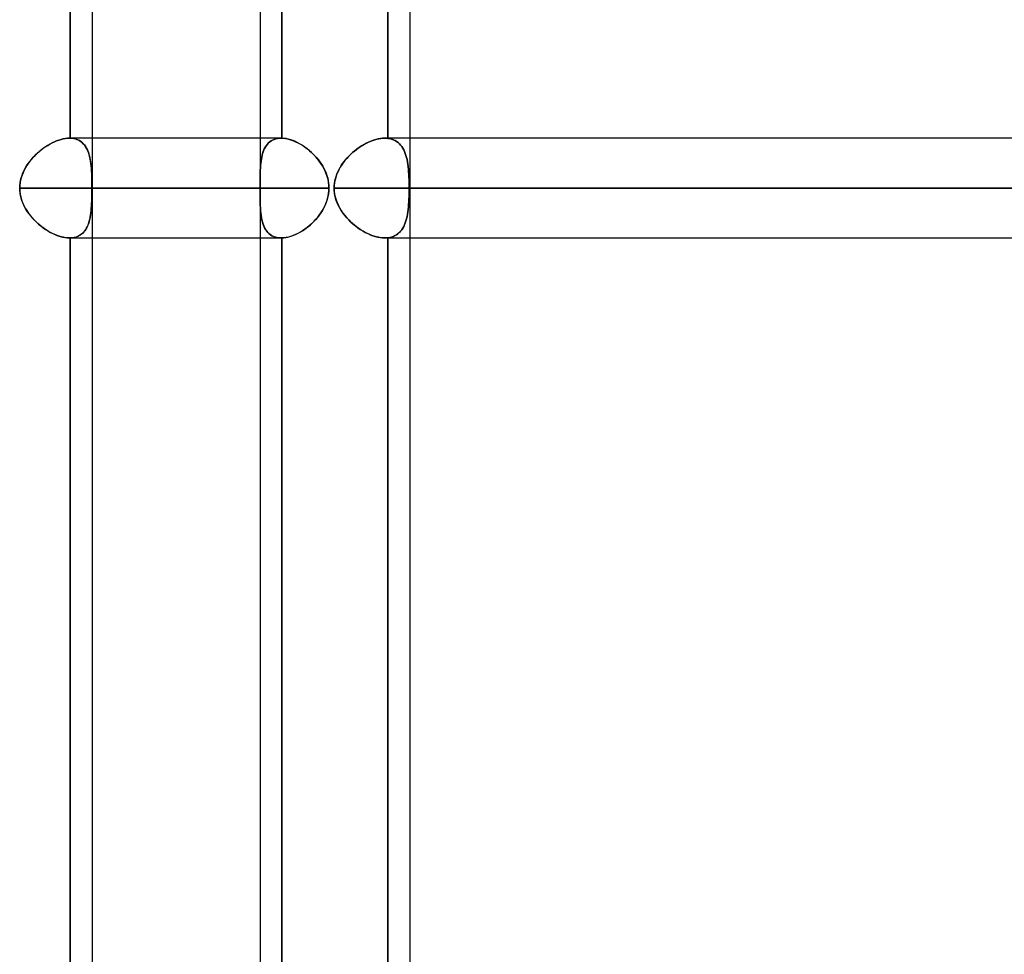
# Model space of a CAD drawing. Header units: millimetres. Extents: x -156 to 156, y -52 to 132.
# Tile 61 of 79: x 76 to 86, y 17 to 27. Entities that reach past the tile are written whole.
import ezdxf

# ---------------------------------------------------------------- set-up
doc = ezdxf.new("R2010")
doc.units = ezdxf.units.MM
doc.layers.add('MAIN-1', color=7, linetype='Continuous')

msp = doc.modelspace()

# ---------------------------------------------------------------- linework, layer by layer
at = {"layer": 'MAIN-1'}
for p, q in [((76.9408, 37.65), (76.9408, 0.9051)), ((76.9408, 37.65), (76.9408, 1.125)), ((80.1227, 37.65), (80.1227, 1.375)), ((80.1227, 37.65), (80.1227, 0.9051)), ((78.6227, 37.5501), (78.6227, 0)), ((76.7211, 25.3499), (76.7211, 37.1501)), ((76.7211, 37.1501), (76.7211, 25.3499)), ((78.6227, 37.15), (78.6227, 25.35)), ((78.8424, 25.3499), (78.8424, 37.1501)), ((78.8424, 37.1501), (78.8424, 25.3499)), ((79.9031, 37.1517), (79.9031, 25.3483)), ((79.9031, 25.3483), (79.9031, 37.1517)), ((76.4726, 25.2635), (76.4508, 25.2482)), ((76.4512, 25.2485), (76.473, 25.2638)), ((76.4948, 25.2778), (76.4726, 25.2635)), ((76.473, 25.2638), (76.4951, 25.278)), ((76.5172, 25.2909), (76.4948, 25.2778)), ((76.4951, 25.278), (76.5174, 25.291)), ((76.5397, 25.3029), (76.5172, 25.2909)), ((76.5174, 25.291), (76.5399, 25.303)), ((76.5623, 25.3136), (76.5397, 25.3029)), ((76.5399, 25.303), (76.5625, 25.3137)), ((76.5849, 25.323), (76.5623, 25.3136)), ((76.5625, 25.3137), (76.585, 25.3231)), ((76.6074, 25.3312), (76.5849, 25.323)), ((76.585, 25.3231), (76.6073, 25.3312)), ((76.6073, 25.3312), (76.6294, 25.3378)), ((76.6296, 25.3379), (76.6074, 25.3312)), ((76.6294, 25.3378), (76.6511, 25.3431)), ((76.6514, 25.3432), (76.6296, 25.3379)), ((76.6511, 25.3431), (76.6725, 25.3469)), ((76.6727, 25.3469), (76.6514, 25.3432)), ((76.6725, 25.3469), (76.6934, 25.3492)), ((76.6935, 25.3492), (76.6727, 25.3469)), ((76.6934, 25.3492), (76.7137, 25.35)), ((76.7137, 25.35), (76.6935, 25.3492)), ((76.7137, 25.35), (76.7149, 25.35)), ((76.7149, 25.35), (76.7137, 25.35)), ((78.8352, 25.35), (76.7138, 25.35)), ((76.9407, 25.35), (76.7138, 25.35)), ((76.7149, 25.35), (76.7162, 25.35)), ((76.7162, 25.35), (76.7149, 25.35)), ((76.7162, 25.35), (76.7174, 25.35)), ((76.7174, 25.35), (76.7162, 25.35)), ((76.7174, 25.35), (76.7186, 25.35)), ((76.7186, 25.35), (76.7174, 25.35)), ((76.7186, 25.35), (76.7199, 25.3499)), ((76.7199, 25.3499), (76.7186, 25.35)), ((76.7199, 25.3499), (76.7211, 25.3499)), ((76.7211, 25.3499), (76.7199, 25.3499)), ((76.7211, 25.3499), (76.7389, 25.3487)), ((76.7417, 25.3484), (76.7211, 25.3499)), ((76.7389, 25.3487), (76.756, 25.3462)), ((76.7613, 25.3452), (76.7417, 25.3484)), ((76.756, 25.3462), (76.7723, 25.3425)), ((76.7798, 25.3402), (76.7613, 25.3452)), ((76.7723, 25.3425), (76.7879, 25.3374)), ((76.7972, 25.3336), (76.7798, 25.3402)), ((76.7879, 25.3374), (76.8027, 25.331)), ((76.8135, 25.3253), (76.7972, 25.3336)), ((76.8027, 25.331), (76.8166, 25.3235)), ((76.8287, 25.3155), (76.8135, 25.3253)), ((76.8166, 25.3235), (76.8296, 25.3147)), ((76.8427, 25.3041), (76.8287, 25.3155)), ((76.8296, 25.3147), (76.8418, 25.3049)), ((76.8418, 25.3049), (76.853, 25.2939)), ((76.8555, 25.2912), (76.8427, 25.3041)), ((76.853, 25.2939), (76.8634, 25.2819)), ((76.8672, 25.277), (76.8555, 25.2912)), ((76.8634, 25.2819), (76.873, 25.2689)), ((76.8777, 25.2616), (76.8672, 25.277)), ((76.873, 25.2689), (76.8818, 25.2548)), ((76.8872, 25.2448), (76.8777, 25.2616)), ((78.8352, 25.35), (76.9407, 25.35)), ((78.6227, 25.35), (78.6227, 24.35)), ((78.6777, 25.2635), (78.6693, 25.2482)), ((78.6694, 25.2486), (78.6779, 25.2638)), ((78.6871, 25.2778), (78.6777, 25.2635)), ((78.6779, 25.2638), (78.6873, 25.278)), ((78.6975, 25.2909), (78.6871, 25.2778)), ((78.6873, 25.278), (78.6976, 25.2911)), ((78.7089, 25.3029), (78.6975, 25.2909)), ((78.6976, 25.2911), (78.709, 25.303)), ((78.7213, 25.3136), (78.7089, 25.3029)), ((78.709, 25.303), (78.7214, 25.3137)), ((78.7346, 25.323), (78.7213, 25.3136)), ((78.7214, 25.3137), (78.7348, 25.3231)), ((78.7491, 25.3312), (78.7346, 25.323)), ((78.7348, 25.3231), (78.7491, 25.3312)), ((78.7645, 25.3379), (78.7491, 25.3312)), ((78.7491, 25.3312), (78.7644, 25.3379)), ((78.7644, 25.3379), (78.7807, 25.3431)), ((78.7809, 25.3431), (78.7645, 25.3379)), ((78.7807, 25.3431), (78.7979, 25.3469)), ((78.7981, 25.3469), (78.7809, 25.3431)), ((78.7979, 25.3469), (78.8161, 25.3492)), ((78.8162, 25.3492), (78.7981, 25.3469)), ((78.8161, 25.3492), (78.8352, 25.35)), ((78.8351, 25.35), (78.8162, 25.3492)), ((78.8363, 25.35), (78.8351, 25.35)), ((78.8352, 25.35), (78.8364, 25.35)), ((78.8375, 25.35), (78.8363, 25.35)), ((78.8364, 25.35), (78.8376, 25.35)), ((78.8387, 25.35), (78.8375, 25.35)), ((78.8376, 25.35), (78.8388, 25.35)), ((78.84, 25.35), (78.8387, 25.35)), ((78.8388, 25.35), (78.84, 25.35)), ((78.8412, 25.3499), (78.84, 25.35)), ((78.84, 25.35), (78.8412, 25.3499)), ((78.8424, 25.3499), (78.8412, 25.3499)), ((78.8412, 25.3499), (78.8424, 25.3499)), ((78.8639, 25.3484), (78.8424, 25.3499)), ((78.8424, 25.3499), (78.8608, 25.3487)), ((78.8608, 25.3487), (78.8797, 25.3462)), ((78.8859, 25.3452), (78.8639, 25.3484)), ((78.8797, 25.3462), (78.8991, 25.3425)), ((78.9085, 25.3402), (78.8859, 25.3452)), ((78.8991, 25.3425), (78.9189, 25.3374)), ((78.9314, 25.3336), (78.9085, 25.3402)), ((78.9189, 25.3374), (78.9391, 25.331)), ((78.9547, 25.3253), (78.9314, 25.3336)), ((78.9391, 25.331), (78.9595, 25.3235)), ((78.9783, 25.3155), (78.9547, 25.3253)), ((78.9595, 25.3235), (78.9799, 25.3147)), ((79.002, 25.3041), (78.9783, 25.3155)), ((78.9799, 25.3147), (79.0004, 25.3049)), ((79.0004, 25.3049), (79.0208, 25.2939)), ((79.0255, 25.2912), (79.002, 25.3041)), ((79.0208, 25.2939), (79.0411, 25.2819)), ((79.0488, 25.277), (79.0255, 25.2912)), ((79.0411, 25.2819), (79.0613, 25.2689)), ((79.0719, 25.2616), (79.0488, 25.277)), ((79.0613, 25.2689), (79.0812, 25.2548)), ((79.0945, 25.2448), (79.0719, 25.2616)), ((79.6081, 25.2514), (79.6283, 25.2651)), ((79.6405, 25.2729), (79.6173, 25.2577)), ((79.6283, 25.2651), (79.6487, 25.2779)), ((79.664, 25.2869), (79.6405, 25.2729)), ((79.6487, 25.2779), (79.6694, 25.2899)), ((79.6877, 25.2996), (79.664, 25.2869)), ((79.6694, 25.2899), (79.6902, 25.3008)), ((79.7116, 25.311), (79.6877, 25.2996)), ((79.6902, 25.3008), (79.7112, 25.3108)), ((79.7112, 25.3108), (79.7322, 25.3198)), ((79.7355, 25.3211), (79.7116, 25.311)), ((79.7322, 25.3198), (79.753, 25.3276)), ((79.7593, 25.3298), (79.7355, 25.3211)), ((79.753, 25.3276), (79.7737, 25.3343)), ((79.783, 25.337), (79.7593, 25.3298)), ((79.7737, 25.3343), (79.7942, 25.3399)), ((79.8062, 25.3426), (79.783, 25.337)), ((79.7942, 25.3399), (79.8145, 25.3443)), ((79.829, 25.3467), (79.8062, 25.3426)), ((79.8145, 25.3443), (79.8344, 25.3474)), ((79.8513, 25.3492), (79.829, 25.3467)), ((79.8344, 25.3474), (79.8541, 25.3493)), ((79.873, 25.35), (79.8513, 25.3492)), ((79.8541, 25.3493), (79.8732, 25.35)), ((79.8781, 25.35), (79.873, 25.35)), ((79.8732, 25.35), (79.8783, 25.35)), ((109.8759, 25.35), (79.8734, 25.35)), ((80.1227, 25.35), (79.8734, 25.35)), ((79.8832, 25.3498), (79.8781, 25.35)), ((79.8783, 25.35), (79.8833, 25.3498)), ((79.8882, 25.3496), (79.8832, 25.3498)), ((79.8833, 25.3498), (79.8883, 25.3496)), ((79.8932, 25.3493), (79.8882, 25.3496)), ((79.8883, 25.3496), (79.8933, 25.3493)), ((79.8982, 25.3488), (79.8932, 25.3493)), ((79.8933, 25.3493), (79.8982, 25.3488)), ((79.8982, 25.3488), (79.9031, 25.3483)), ((79.9031, 25.3483), (79.8982, 25.3488)), ((79.9031, 25.3483), (79.9225, 25.3452)), ((79.9227, 25.3452), (79.9031, 25.3483)), ((79.9225, 25.3452), (79.9412, 25.3405)), ((79.9414, 25.3405), (79.9227, 25.3452)), ((79.9412, 25.3405), (79.9588, 25.3343)), ((79.9591, 25.3342), (79.9414, 25.3405)), ((79.9588, 25.3343), (79.9756, 25.3265)), ((79.9758, 25.3264), (79.9591, 25.3342)), ((79.9756, 25.3265), (79.9912, 25.3173)), ((79.9915, 25.3171), (79.9758, 25.3264)), ((79.9912, 25.3173), (80.0057, 25.3067)), ((80.0061, 25.3064), (79.9915, 25.3171)), ((80.0057, 25.3067), (80.0192, 25.2948)), ((80.0196, 25.2944), (80.0061, 25.3064)), ((80.0192, 25.2948), (80.0316, 25.2815)), ((80.032, 25.2811), (80.0196, 25.2944)), ((80.0316, 25.2815), (80.043, 25.2671)), ((80.0434, 25.2665), (80.032, 25.2811)), ((80.043, 25.2671), (80.0534, 25.2514)), ((80.0537, 25.2508), (80.0434, 25.2665)), ((110, 25.35), (80.1227, 25.35)), ((76.3501, 25.1583), (76.3689, 25.178)), ((76.3692, 25.1783), (76.3506, 25.1589)), ((76.3689, 25.178), (76.3886, 25.197)), ((76.3885, 25.197), (76.3692, 25.1783)), ((76.4087, 25.2149), (76.3885, 25.197)), ((76.3886, 25.197), (76.4089, 25.2151)), ((76.4294, 25.232), (76.4087, 25.2149)), ((76.4089, 25.2151), (76.4298, 25.2323)), ((76.4508, 25.2482), (76.4294, 25.232)), ((76.4298, 25.2323), (76.4512, 25.2485)), ((76.8818, 25.2548), (76.8897, 25.2399)), ((76.8957, 25.2269), (76.8872, 25.2448)), ((76.8897, 25.2399), (76.8969, 25.224)), ((76.9031, 25.2079), (76.8957, 25.2269)), ((76.8969, 25.224), (76.9033, 25.2073)), ((76.9097, 25.1877), (76.9031, 25.2079)), ((76.9033, 25.2073), (76.909, 25.1898)), ((76.909, 25.1898), (76.9141, 25.1715)), ((76.9153, 25.1666), (76.9097, 25.1877)), ((76.9141, 25.1715), (76.9185, 25.1524)), ((76.9202, 25.1444), (76.9153, 25.1666)), ((78.6399, 25.1584), (78.6442, 25.178)), ((78.6443, 25.1783), (78.64, 25.1589)), ((78.6442, 25.178), (78.6493, 25.197)), ((78.6493, 25.197), (78.6443, 25.1783)), ((78.6493, 25.197), (78.6552, 25.2151)), ((78.6551, 25.2149), (78.6493, 25.197)), ((78.6617, 25.232), (78.6551, 25.2149)), ((78.6552, 25.2151), (78.6619, 25.2323)), ((78.6693, 25.2482), (78.6617, 25.232)), ((78.6619, 25.2323), (78.6694, 25.2486)), ((79.0812, 25.2548), (79.1008, 25.2399)), ((79.1166, 25.2269), (79.0945, 25.2448)), ((79.1008, 25.2399), (79.12, 25.224)), ((79.1382, 25.2079), (79.1166, 25.2269)), ((79.12, 25.224), (79.1388, 25.2073)), ((79.159, 25.1877), (79.1382, 25.2079)), ((79.1388, 25.2073), (79.157, 25.1898)), ((79.157, 25.1898), (79.1746, 25.1715)), ((79.1791, 25.1666), (79.159, 25.1877)), ((79.1746, 25.1715), (79.1915, 25.1524)), ((79.1983, 25.1444), (79.1791, 25.1666)), ((79.5107, 25.1676), (79.4918, 25.1471)), ((79.4969, 25.1528), (79.5139, 25.1709)), ((79.5304, 25.1873), (79.5107, 25.1676)), ((79.5139, 25.1709), (79.5316, 25.1884)), ((79.5511, 25.2062), (79.5304, 25.1873)), ((79.5316, 25.1884), (79.55, 25.2053)), ((79.55, 25.2053), (79.5689, 25.2214)), ((79.5725, 25.2243), (79.5511, 25.2062)), ((79.5689, 25.2214), (79.5883, 25.2368)), ((79.5946, 25.2415), (79.5725, 25.2243)), ((79.5883, 25.2368), (79.6081, 25.2514)), ((79.6173, 25.2577), (79.5946, 25.2415)), ((80.0534, 25.2514), (80.0628, 25.2346)), ((80.0631, 25.234), (80.0537, 25.2508)), ((80.0628, 25.2346), (80.0712, 25.2167)), ((80.0715, 25.2161), (80.0631, 25.234)), ((80.0712, 25.2167), (80.0787, 25.1978)), ((80.079, 25.1972), (80.0715, 25.2161)), ((80.0787, 25.1978), (80.0854, 25.178)), ((80.0856, 25.1774), (80.079, 25.1972)), ((80.0854, 25.178), (80.0913, 25.1572)), ((80.0914, 25.1565), (80.0856, 25.1774)), ((76.2707, 25.0504), (76.2843, 25.0731)), ((76.2854, 25.0748), (76.2716, 25.052)), ((76.2843, 25.0731), (76.2992, 25.0953)), ((76.3003, 25.0969), (76.2854, 25.0748)), ((76.2992, 25.0953), (76.3151, 25.1169)), ((76.3161, 25.1182), (76.3003, 25.0969)), ((76.3151, 25.1169), (76.3321, 25.138)), ((76.3329, 25.1389), (76.3161, 25.1182)), ((76.3321, 25.138), (76.3501, 25.1583)), ((76.3506, 25.1589), (76.3329, 25.1389)), ((76.9185, 25.1524), (76.9224, 25.1327)), ((76.9243, 25.1213), (76.9202, 25.1444)), ((76.9224, 25.1327), (76.9257, 25.1122)), ((76.9277, 25.0973), (76.9243, 25.1213)), ((76.9257, 25.1122), (76.9285, 25.091)), ((76.9305, 25.0724), (76.9277, 25.0973)), ((76.9285, 25.091), (76.9308, 25.0691)), ((76.9328, 25.0467), (76.9305, 25.0724)), ((76.9308, 25.0691), (76.9328, 25.0466)), ((78.627, 25.0504), (78.6286, 25.0731)), ((78.6287, 25.0748), (78.6271, 25.052)), ((78.6286, 25.0731), (78.6306, 25.0953)), ((78.6308, 25.0969), (78.6287, 25.0748)), ((78.6306, 25.0953), (78.6331, 25.1169)), ((78.6333, 25.1182), (78.6308, 25.0969)), ((78.6331, 25.1169), (78.6362, 25.138)), ((78.6363, 25.1389), (78.6333, 25.1182)), ((78.6362, 25.138), (78.6399, 25.1584)), ((78.64, 25.1589), (78.6363, 25.1389)), ((79.1915, 25.1524), (79.2077, 25.1327)), ((79.2164, 25.1213), (79.1983, 25.1444)), ((79.2077, 25.1327), (79.223, 25.1122)), ((79.2334, 25.0973), (79.2164, 25.1213)), ((79.223, 25.1122), (79.2375, 25.091)), ((79.2491, 25.0724), (79.2334, 25.0973)), ((79.2375, 25.091), (79.251, 25.0691)), ((79.2634, 25.0467), (79.2491, 25.0724)), ((79.251, 25.0691), (79.2635, 25.0466)), ((79.4245, 25.0546), (79.4371, 25.0751)), ((79.4414, 25.0817), (79.4267, 25.0583)), ((79.4371, 25.0751), (79.4507, 25.0953)), ((79.4572, 25.1043), (79.4414, 25.0817)), ((79.4507, 25.0953), (79.4652, 25.1149)), ((79.474, 25.126), (79.4572, 25.1043)), ((79.4652, 25.1149), (79.4806, 25.1341)), ((79.4918, 25.1471), (79.474, 25.126)), ((79.4806, 25.1341), (79.4969, 25.1528)), ((80.0913, 25.1572), (80.0964, 25.1355)), ((80.0965, 25.1348), (80.0914, 25.1565)), ((80.0964, 25.1355), (80.1008, 25.113)), ((80.1009, 25.1122), (80.0965, 25.1348)), ((80.1008, 25.113), (80.1045, 25.0896)), ((80.1046, 25.0888), (80.1009, 25.1122)), ((80.1045, 25.0896), (80.1076, 25.0654)), ((80.1077, 25.0646), (80.1046, 25.0888)), ((80.1076, 25.0654), (80.1102, 25.0404)), ((80.1103, 25.0397), (80.1077, 25.0646)), ((76.2296, 24.9539), (76.2377, 24.9788)), ((76.2379, 24.9796), (76.2297, 24.9542)), ((76.2377, 24.9788), (76.2473, 25.0033)), ((76.2478, 25.0043), (76.2379, 24.9796)), ((76.2473, 25.0033), (76.2584, 25.0272)), ((76.259, 25.0285), (76.2478, 25.0043)), ((76.2584, 25.0272), (76.2707, 25.0504)), ((76.2716, 25.052), (76.259, 25.0285)), ((76.9345, 25.0203), (76.9328, 25.0467)), ((76.9328, 25.0466), (76.9343, 25.0235)), ((76.9343, 25.0235), (76.9356, 24.9998)), ((76.9359, 24.9931), (76.9345, 25.0203)), ((76.9356, 24.9998), (76.9366, 24.9756)), ((76.9369, 24.9653), (76.9359, 24.9931)), ((76.9366, 24.9756), (76.9373, 24.9509)), ((76.9376, 24.9369), (76.9369, 24.9653)), ((78.6242, 24.9796), (78.6237, 24.9542)), ((78.6237, 24.9539), (78.6242, 24.9788)), ((78.6249, 25.0043), (78.6242, 24.9796)), ((78.6242, 24.9788), (78.6249, 25.0033)), ((78.6259, 25.0285), (78.6249, 25.0043)), ((78.6249, 25.0033), (78.6258, 25.0272)), ((78.6258, 25.0272), (78.627, 25.0504)), ((78.6271, 25.052), (78.6259, 25.0285)), ((79.2763, 25.0203), (79.2634, 25.0467)), ((79.2635, 25.0466), (79.2748, 25.0235)), ((79.2748, 25.0235), (79.2849, 24.9998)), ((79.2874, 24.9931), (79.2763, 25.0203)), ((79.2849, 24.9998), (79.2936, 24.9756)), ((79.2968, 24.9653), (79.2874, 24.9931)), ((79.2936, 24.9756), (79.3009, 24.9509)), ((79.3043, 24.9369), (79.2968, 24.9653)), ((79.3783, 24.9446), (79.3851, 24.9675)), ((79.3908, 24.9838), (79.382, 24.9577)), ((79.3851, 24.9675), (79.3932, 24.99)), ((79.4013, 25.0093), (79.3908, 24.9838)), ((79.3932, 24.99), (79.4025, 25.012)), ((79.4133, 25.0342), (79.4013, 25.0093)), ((79.4025, 25.012), (79.413, 25.0335)), ((79.413, 25.0335), (79.4245, 25.0546)), ((79.4267, 25.0583), (79.4133, 25.0342)), ((80.1102, 25.0404), (80.1124, 25.0146)), ((80.1124, 25.0141), (80.1103, 25.0397)), ((80.1124, 25.0146), (80.114, 24.9882)), ((80.1141, 24.9879), (80.1124, 25.0141)), ((80.114, 24.9882), (80.1153, 24.9612)), ((80.1153, 24.961), (80.1141, 24.9879)), ((76.2155, 24.8764), (76.2145, 24.85)), ((76.2145, 24.85), (76.2155, 24.8762)), ((76.2184, 24.9025), (76.2155, 24.8764)), ((76.2155, 24.8762), (76.2184, 24.9024)), ((76.2231, 24.9285), (76.2184, 24.9025)), ((76.2184, 24.9024), (76.2231, 24.9284)), ((76.2297, 24.9542), (76.2231, 24.9285)), ((76.2231, 24.9284), (76.2296, 24.9539)), ((76.9373, 24.9509), (76.9378, 24.9259)), ((76.9381, 24.908), (76.9376, 24.9369)), ((76.9378, 24.9259), (76.9382, 24.9008)), ((76.9384, 24.879), (76.9381, 24.908)), ((76.9382, 24.9008), (76.9384, 24.8755)), ((76.9385, 24.85), (76.9384, 24.879)), ((76.9384, 24.8755), (76.9385, 24.85)), ((78.6232, 24.9025), (78.6231, 24.8764)), ((78.6231, 24.8762), (78.6232, 24.9024)), ((78.6231, 24.8764), (78.6231, 24.85)), ((78.6231, 24.85), (78.6231, 24.8762)), ((78.6234, 24.9285), (78.6232, 24.9025)), ((78.6232, 24.9024), (78.6234, 24.9284)), ((78.6237, 24.9542), (78.6234, 24.9285)), ((78.6234, 24.9284), (78.6237, 24.9539)), ((79.3009, 24.9509), (79.3066, 24.9259)), ((79.3097, 24.908), (79.3043, 24.9369)), ((79.3066, 24.9259), (79.3107, 24.9008)), ((79.313, 24.879), (79.3097, 24.908)), ((79.3107, 24.9008), (79.3132, 24.8755)), ((79.3141, 24.85), (79.313, 24.879)), ((79.3132, 24.8755), (79.3141, 24.85)), ((79.3669, 24.8773), (79.3658, 24.85)), ((79.3658, 24.85), (79.3666, 24.8738)), ((79.3666, 24.8738), (79.369, 24.8976)), ((79.37, 24.9043), (79.3669, 24.8773)), ((79.369, 24.8976), (79.3729, 24.9213)), ((79.375, 24.9311), (79.37, 24.9043)), ((79.3729, 24.9213), (79.3783, 24.9446)), ((79.382, 24.9577), (79.375, 24.9311)), ((80.1153, 24.9612), (80.1163, 24.9337)), ((80.1163, 24.9337), (80.1153, 24.961)), ((80.1163, 24.9337), (80.1169, 24.906)), ((80.1169, 24.9058), (80.1163, 24.9337)), ((80.1169, 24.906), (80.1173, 24.8781)), ((80.1173, 24.8779), (80.1169, 24.9058)), ((80.1173, 24.8781), (80.1174, 24.85)), ((80.1174, 24.85), (80.1173, 24.8779)), ((78.6231, 24.85), (76.2145, 24.85)), ((76.2145, 24.85), (78.6231, 24.85)), ((76.2145, 24.85), (76.2158, 24.8201)), ((76.2154, 24.8247), (76.2145, 24.85)), ((76.2181, 24.7996), (76.2154, 24.8247)), ((76.2158, 24.8201), (76.2195, 24.7903)), ((76.2225, 24.7745), (76.2181, 24.7996)), ((76.2195, 24.7903), (76.2256, 24.761)), ((76.2286, 24.7497), (76.2225, 24.7745)), ((76.9372, 24.7451), (76.9378, 24.7711)), ((76.9381, 24.7914), (76.9376, 24.7625)), ((76.9378, 24.7711), (76.9382, 24.7973)), ((76.9384, 24.8207), (76.9381, 24.7914)), ((76.9382, 24.7973), (76.9384, 24.8236)), ((76.9385, 24.85), (76.9384, 24.8207)), ((76.9384, 24.8236), (76.9385, 24.85)), ((76.9385, 24.85), (79.3141, 24.85)), ((79.3141, 24.85), (76.9408, 24.85)), ((78.6231, 24.85), (78.6232, 24.8201)), ((78.6231, 24.8247), (78.6231, 24.85)), ((78.6232, 24.7996), (78.6231, 24.8247)), ((78.6232, 24.8201), (78.6233, 24.7903)), ((78.6234, 24.7745), (78.6232, 24.7996)), ((78.6233, 24.7903), (78.6235, 24.761)), ((78.6237, 24.7497), (78.6234, 24.7745)), ((79.2998, 24.7451), (79.306, 24.7711)), ((79.3096, 24.7914), (79.3041, 24.7625)), ((79.306, 24.7711), (79.3105, 24.7973)), ((79.313, 24.8207), (79.3096, 24.7914)), ((79.3105, 24.7973), (79.3132, 24.8236)), ((79.3141, 24.85), (79.313, 24.8207)), ((79.3132, 24.8236), (79.3141, 24.85)), ((109.5, 24.85), (79.3658, 24.85)), ((79.3658, 24.85), (109.5, 24.85)), ((79.3667, 24.8247), (79.3658, 24.85)), ((79.3658, 24.85), (79.3671, 24.8201)), ((79.3694, 24.7996), (79.3667, 24.8247)), ((79.3671, 24.8201), (79.3708, 24.7903)), ((79.3738, 24.7745), (79.3694, 24.7996)), ((79.3708, 24.7903), (79.3769, 24.761)), ((79.3799, 24.7497), (79.3738, 24.7745)), ((80.1163, 24.7657), (80.1169, 24.7937)), ((80.1169, 24.7936), (80.1163, 24.7658)), ((80.1169, 24.7937), (80.1173, 24.8218)), ((80.1173, 24.8218), (80.1169, 24.7936)), ((80.1173, 24.8218), (80.1174, 24.85)), ((80.1174, 24.85), (80.1173, 24.8218)), ((80.1174, 24.85), (110.5, 24.85)), ((110.5, 24.85), (80.1227, 24.85)), ((76.2256, 24.761), (76.2338, 24.7324)), ((76.2362, 24.7252), (76.2286, 24.7497)), ((76.2338, 24.7324), (76.2441, 24.7043)), ((76.2454, 24.7013), (76.2362, 24.7252)), ((76.2441, 24.7043), (76.2564, 24.677)), ((76.2559, 24.6779), (76.2454, 24.7013)), ((76.2676, 24.6552), (76.2559, 24.6779)), ((76.2564, 24.677), (76.2703, 24.6503)), ((76.9322, 24.6465), (76.934, 24.6702)), ((76.9345, 24.6791), (76.9327, 24.6526)), ((76.934, 24.6702), (76.9353, 24.6946)), ((76.9359, 24.7063), (76.9345, 24.6791)), ((76.9353, 24.6946), (76.9364, 24.7195)), ((76.9369, 24.7341), (76.9359, 24.7063)), ((76.9364, 24.7195), (76.9372, 24.7451)), ((76.9376, 24.7625), (76.9369, 24.7341)), ((78.6235, 24.761), (78.6239, 24.7324)), ((78.6241, 24.7252), (78.6237, 24.7497)), ((78.6239, 24.7324), (78.6246, 24.7043)), ((78.6247, 24.7013), (78.6241, 24.7252)), ((78.6246, 24.7043), (78.6256, 24.677)), ((78.6256, 24.6779), (78.6247, 24.7013)), ((78.6267, 24.6552), (78.6256, 24.6779)), ((78.6256, 24.677), (78.627, 24.6503)), ((79.2598, 24.6465), (79.2719, 24.6702)), ((79.276, 24.6791), (79.2631, 24.6526)), ((79.2719, 24.6702), (79.2826, 24.6946)), ((79.2872, 24.7063), (79.276, 24.6791)), ((79.2826, 24.6946), (79.292, 24.7195)), ((79.2966, 24.7341), (79.2872, 24.7063)), ((79.292, 24.7195), (79.2998, 24.7451)), ((79.3041, 24.7625), (79.2966, 24.7341)), ((79.3769, 24.761), (79.3852, 24.7324)), ((79.3876, 24.7252), (79.3799, 24.7497)), ((79.3852, 24.7324), (79.3955, 24.7043)), ((79.3967, 24.7013), (79.3876, 24.7252)), ((79.3955, 24.7043), (79.4077, 24.677)), ((79.4072, 24.6779), (79.3967, 24.7013)), ((79.419, 24.6552), (79.4072, 24.6779)), ((79.4077, 24.677), (79.4217, 24.6503)), ((80.1124, 24.6853), (80.1102, 24.6597)), ((80.1102, 24.6588), (80.1123, 24.6846)), ((80.1123, 24.6846), (80.114, 24.711)), ((80.114, 24.7116), (80.1124, 24.6853)), ((80.1153, 24.7384), (80.114, 24.7116)), ((80.114, 24.711), (80.1153, 24.738)), ((80.1163, 24.7658), (80.1153, 24.7384)), ((80.1153, 24.738), (80.1163, 24.7657)), ((76.2805, 24.633), (76.2676, 24.6552)), ((76.2703, 24.6503), (76.2859, 24.6245)), ((76.2944, 24.6116), (76.2805, 24.633)), ((76.2859, 24.6245), (76.3028, 24.5995)), ((76.3093, 24.5907), (76.2944, 24.6116)), ((76.3028, 24.5995), (76.3211, 24.5755)), ((76.3251, 24.5705), (76.3093, 24.5907)), ((76.3211, 24.5755), (76.3405, 24.5524)), ((76.3419, 24.5507), (76.3251, 24.5705)), ((76.9241, 24.578), (76.92, 24.5549)), ((76.9207, 24.5586), (76.9244, 24.5795)), ((76.9276, 24.602), (76.9241, 24.578)), ((76.9244, 24.5795), (76.9275, 24.6011)), ((76.9275, 24.6011), (76.9301, 24.6234)), ((76.9304, 24.6269), (76.9276, 24.602)), ((76.9301, 24.6234), (76.9322, 24.6465)), ((76.9327, 24.6526), (76.9304, 24.6269)), ((78.6281, 24.633), (78.6267, 24.6552)), ((78.627, 24.6503), (78.6288, 24.6245)), ((78.6299, 24.6116), (78.6281, 24.633)), ((78.6288, 24.6245), (78.6312, 24.5995)), ((78.6322, 24.5907), (78.6299, 24.6116)), ((78.6312, 24.5995), (78.6342, 24.5755)), ((78.6349, 24.5705), (78.6322, 24.5907)), ((78.6342, 24.5755), (78.6378, 24.5524)), ((78.6381, 24.5507), (78.6349, 24.5705)), ((79.2159, 24.578), (79.1977, 24.5549)), ((79.2007, 24.5586), (79.2169, 24.5795)), ((79.2329, 24.602), (79.2159, 24.578)), ((79.2169, 24.5795), (79.2323, 24.6011)), ((79.2323, 24.6011), (79.2466, 24.6234)), ((79.2487, 24.6269), (79.2329, 24.602)), ((79.2466, 24.6234), (79.2598, 24.6465)), ((79.2631, 24.6526), (79.2487, 24.6269)), ((79.432, 24.633), (79.419, 24.6552)), ((79.4217, 24.6503), (79.4373, 24.6245)), ((79.4459, 24.6116), (79.432, 24.633)), ((79.4373, 24.6245), (79.4544, 24.5995)), ((79.4609, 24.5907), (79.4459, 24.6116)), ((79.4544, 24.5995), (79.4727, 24.5755)), ((79.4768, 24.5705), (79.4609, 24.5907)), ((79.4727, 24.5755), (79.4923, 24.5524)), ((79.4937, 24.5507), (79.4768, 24.5705)), ((80.0962, 24.5637), (80.1006, 24.5863)), ((80.1008, 24.5871), (80.0964, 24.5646)), ((80.1006, 24.5863), (80.1044, 24.6097)), ((80.1045, 24.6105), (80.1008, 24.5871)), ((80.1044, 24.6097), (80.1076, 24.6339)), ((80.1077, 24.6347), (80.1045, 24.6105)), ((80.1076, 24.6339), (80.1102, 24.6588)), ((80.1102, 24.6597), (80.1077, 24.6347)), ((76.3405, 24.5524), (76.3608, 24.5302)), ((76.3596, 24.5315), (76.3419, 24.5507)), ((76.378, 24.513), (76.3596, 24.5315)), ((76.3608, 24.5302), (76.382, 24.5092)), ((76.3972, 24.4951), (76.378, 24.513)), ((76.382, 24.5092), (76.404, 24.4891)), ((76.4171, 24.478), (76.3972, 24.4951)), ((76.404, 24.4891), (76.4267, 24.4701)), ((76.4375, 24.4617), (76.4171, 24.478)), ((76.4267, 24.4701), (76.45, 24.4523)), ((76.8955, 24.4727), (76.887, 24.4548)), ((76.8926, 24.4663), (76.8997, 24.483)), ((76.903, 24.4916), (76.8955, 24.4727)), ((76.8997, 24.483), (76.906, 24.5006)), ((76.9095, 24.5117), (76.903, 24.4916)), ((76.906, 24.5006), (76.9116, 24.5191)), ((76.9152, 24.5328), (76.9095, 24.5117)), ((76.9116, 24.5191), (76.9165, 24.5384)), ((76.92, 24.5549), (76.9152, 24.5328)), ((76.9165, 24.5384), (76.9207, 24.5586)), ((78.6378, 24.5524), (78.6423, 24.5302)), ((78.642, 24.5315), (78.6381, 24.5507)), ((78.6465, 24.513), (78.642, 24.5315)), ((78.6423, 24.5302), (78.6475, 24.5092)), ((78.6517, 24.4951), (78.6465, 24.513)), ((78.6475, 24.5092), (78.6537, 24.4891)), ((78.6577, 24.478), (78.6517, 24.4951)), ((78.6537, 24.4891), (78.6609, 24.4701)), ((78.6645, 24.4617), (78.6577, 24.478)), ((78.6609, 24.4701), (78.669, 24.4523)), ((79.1161, 24.4727), (79.094, 24.4548)), ((79.1085, 24.4663), (79.1281, 24.483)), ((79.1377, 24.4916), (79.1161, 24.4727)), ((79.1281, 24.483), (79.1472, 24.5006)), ((79.1585, 24.5117), (79.1377, 24.4916)), ((79.1472, 24.5006), (79.1658, 24.5191)), ((79.1785, 24.5328), (79.1585, 24.5117)), ((79.1658, 24.5191), (79.1836, 24.5384)), ((79.1977, 24.5549), (79.1785, 24.5328)), ((79.1836, 24.5384), (79.2007, 24.5586)), ((79.4923, 24.5524), (79.5128, 24.5302)), ((79.5115, 24.5315), (79.4937, 24.5507)), ((79.5302, 24.513), (79.5115, 24.5315)), ((79.5128, 24.5302), (79.5342, 24.5092)), ((79.5495, 24.4951), (79.5302, 24.513)), ((79.5342, 24.5092), (79.5564, 24.4891)), ((79.5696, 24.478), (79.5495, 24.4951)), ((79.5564, 24.4891), (79.5794, 24.4701)), ((79.5903, 24.4617), (79.5696, 24.478)), ((79.5794, 24.4701), (79.603, 24.4523)), ((80.0625, 24.4648), (80.0709, 24.4826)), ((80.0713, 24.4835), (80.0629, 24.4656)), ((80.0709, 24.4826), (80.0785, 24.5015)), ((80.0788, 24.5023), (80.0713, 24.4835)), ((80.0785, 24.5015), (80.0852, 24.5213)), ((80.0855, 24.5221), (80.0788, 24.5023)), ((80.0852, 24.5213), (80.0911, 24.5421)), ((80.0913, 24.5429), (80.0855, 24.5221)), ((80.0911, 24.5421), (80.0962, 24.5637)), ((80.0964, 24.5646), (80.0913, 24.5429)), ((76.4584, 24.4463), (76.4375, 24.4617)), ((76.45, 24.4523), (76.4738, 24.4356)), ((76.4797, 24.4318), (76.4584, 24.4463)), ((76.4738, 24.4356), (76.498, 24.4202)), ((76.5013, 24.4183), (76.4797, 24.4318)), ((76.498, 24.4202), (76.5225, 24.4062)), ((76.523, 24.4059), (76.5013, 24.4183)), ((76.5225, 24.4062), (76.5471, 24.3935)), ((76.5449, 24.3946), (76.523, 24.4059)), ((76.5669, 24.3844), (76.5449, 24.3946)), ((76.5471, 24.3935), (76.5718, 24.3823)), ((76.5888, 24.3755), (76.5669, 24.3844)), ((76.5718, 24.3823), (76.5964, 24.3726)), ((76.6106, 24.3678), (76.5888, 24.3755)), ((76.5964, 24.3726), (76.6208, 24.3646)), ((76.8134, 24.3746), (76.7971, 24.3664)), ((76.8047, 24.37), (76.819, 24.378)), ((76.8285, 24.3844), (76.8134, 24.3746)), ((76.819, 24.378), (76.8322, 24.3872)), ((76.8425, 24.3958), (76.8285, 24.3844)), ((76.8322, 24.3872), (76.8446, 24.3977)), ((76.8553, 24.4085), (76.8425, 24.3958)), ((76.8446, 24.3977), (76.8559, 24.4093)), ((76.867, 24.4227), (76.8553, 24.4085)), ((76.8559, 24.4093), (76.8664, 24.4219)), ((76.8664, 24.4219), (76.876, 24.4357)), ((76.8775, 24.4381), (76.867, 24.4227)), ((76.876, 24.4357), (76.8848, 24.4505)), ((76.887, 24.4548), (76.8775, 24.4381)), ((76.8848, 24.4505), (76.8926, 24.4663)), ((78.6721, 24.4463), (78.6645, 24.4617)), ((78.669, 24.4523), (78.6782, 24.4356)), ((78.6806, 24.4318), (78.6721, 24.4463)), ((78.6782, 24.4356), (78.6886, 24.4202)), ((78.6901, 24.4183), (78.6806, 24.4318)), ((78.6886, 24.4202), (78.7001, 24.4062)), ((78.7004, 24.4059), (78.6901, 24.4183)), ((78.7001, 24.4062), (78.7128, 24.3935)), ((78.7116, 24.3946), (78.7004, 24.4059)), ((78.7239, 24.3844), (78.7116, 24.3946)), ((78.7128, 24.3935), (78.7267, 24.3823)), ((78.7371, 24.3755), (78.7239, 24.3844)), ((78.7267, 24.3823), (78.7419, 24.3726)), ((78.7512, 24.3678), (78.7371, 24.3755)), ((78.7419, 24.3726), (78.7583, 24.3646)), ((78.9546, 24.3746), (78.9313, 24.3664)), ((78.942, 24.37), (78.963, 24.378)), ((78.978, 24.3844), (78.9546, 24.3746)), ((78.963, 24.378), (78.9842, 24.3872)), ((79.0016, 24.3958), (78.978, 24.3844)), ((78.9842, 24.3872), (79.0053, 24.3977)), ((79.0251, 24.4085), (79.0016, 24.3958)), ((79.0053, 24.3977), (79.0263, 24.4093)), ((79.0484, 24.4227), (79.0251, 24.4085)), ((79.0263, 24.4093), (79.0472, 24.4219)), ((79.0472, 24.4219), (79.0679, 24.4357)), ((79.0714, 24.4381), (79.0484, 24.4227)), ((79.0679, 24.4357), (79.0884, 24.4505)), ((79.094, 24.4548), (79.0714, 24.4381)), ((79.0884, 24.4505), (79.1085, 24.4663)), ((79.6115, 24.4463), (79.5903, 24.4617)), ((79.603, 24.4523), (79.6272, 24.4356)), ((79.6332, 24.4318), (79.6115, 24.4463)), ((79.6272, 24.4356), (79.6518, 24.4202)), ((79.6551, 24.4183), (79.6332, 24.4318)), ((79.6518, 24.4202), (79.6767, 24.4062)), ((79.6773, 24.4059), (79.6551, 24.4183)), ((79.6767, 24.4062), (79.7018, 24.3935)), ((79.6996, 24.3946), (79.6773, 24.4059)), ((79.722, 24.3844), (79.6996, 24.3946)), ((79.7018, 24.3935), (79.727, 24.3823)), ((79.7444, 24.3755), (79.722, 24.3844)), ((79.727, 24.3823), (79.7522, 24.3726)), ((79.7668, 24.3678), (79.7444, 24.3755)), ((79.7522, 24.3726), (79.7773, 24.3646)), ((79.9586, 24.3656), (79.9752, 24.3733)), ((79.9758, 24.3736), (79.9591, 24.3658)), ((79.9752, 24.3733), (79.9909, 24.3825)), ((79.9914, 24.3828), (79.9758, 24.3736)), ((79.9909, 24.3825), (80.0054, 24.393)), ((80.006, 24.3935), (79.9914, 24.3828)), ((80.0054, 24.393), (80.0189, 24.4049)), ((80.0194, 24.4055), (80.006, 24.3935)), ((80.0189, 24.4049), (80.0313, 24.4181)), ((80.0318, 24.4187), (80.0194, 24.4055)), ((80.0313, 24.4181), (80.0427, 24.4325)), ((80.0432, 24.4332), (80.0318, 24.4187)), ((80.0427, 24.4325), (80.0531, 24.4481)), ((80.0535, 24.4489), (80.0432, 24.4332)), ((80.0531, 24.4481), (80.0625, 24.4648)), ((80.0629, 24.4656), (80.0535, 24.4489)), ((76.632, 24.3615), (76.6106, 24.3678)), ((76.6208, 24.3646), (76.645, 24.3583)), ((76.6531, 24.3565), (76.632, 24.3615)), ((76.645, 24.3583), (76.6685, 24.3537)), ((76.6738, 24.3529), (76.6531, 24.3565)), ((76.6685, 24.3537), (76.6915, 24.3509)), ((76.6941, 24.3507), (76.6738, 24.3529)), ((76.6915, 24.3509), (76.7138, 24.35)), ((76.7138, 24.35), (76.6941, 24.3507)), ((76.7138, 24.35), (76.7149, 24.35)), ((76.7149, 24.35), (76.7138, 24.35)), ((76.7138, 24.35), (76.9408, 24.35)), ((76.7138, 24.35), (78.8352, 24.35)), ((76.7149, 24.35), (76.7159, 24.35)), ((76.7159, 24.35), (76.7149, 24.35)), ((76.7159, 24.35), (76.7169, 24.35)), ((76.7169, 24.35), (76.7159, 24.35)), ((76.7169, 24.35), (76.718, 24.35)), ((76.718, 24.35), (76.7169, 24.35)), ((76.718, 24.35), (76.719, 24.3501)), ((76.719, 24.3501), (76.718, 24.35)), ((76.719, 24.3501), (76.7201, 24.3501)), ((76.7201, 24.3501), (76.719, 24.3501)), ((76.7201, 24.3501), (76.7211, 24.3501)), ((76.7211, 24.3501), (76.7201, 24.3501)), ((76.7416, 24.3516), (76.7211, 24.3501)), ((76.7211, 24.3501), (76.7394, 24.3513)), ((76.7211, 12.5499), (76.7211, 24.3501)), ((76.7211, 24.3501), (76.7211, 12.5499)), ((76.7394, 24.3513), (76.757, 24.354)), ((76.7611, 24.3548), (76.7416, 24.3516)), ((76.757, 24.354), (76.7737, 24.358)), ((76.7796, 24.3597), (76.7611, 24.3548)), ((76.7737, 24.358), (76.7897, 24.3633)), ((76.7971, 24.3664), (76.7796, 24.3597)), ((76.7897, 24.3633), (76.8047, 24.37)), ((76.9408, 24.35), (78.8352, 24.35)), ((78.6227, 24.35), (78.6227, 12.55)), ((78.7663, 24.3615), (78.7512, 24.3678)), ((78.7583, 24.3646), (78.7759, 24.3583)), ((78.7822, 24.3565), (78.7663, 24.3615)), ((78.7759, 24.3583), (78.7946, 24.3537)), ((78.799, 24.3529), (78.7822, 24.3565)), ((78.7946, 24.3537), (78.8144, 24.3509)), ((78.8167, 24.3507), (78.799, 24.3529)), ((78.8144, 24.3509), (78.8352, 24.35)), ((78.8352, 24.35), (78.8167, 24.3507)), ((78.8352, 24.35), (78.8362, 24.35)), ((78.8362, 24.35), (78.8352, 24.35)), ((78.8362, 24.35), (78.8373, 24.35)), ((78.8373, 24.35), (78.8362, 24.35)), ((78.8373, 24.35), (78.8383, 24.35)), ((78.8383, 24.35), (78.8373, 24.35)), ((78.8383, 24.35), (78.8393, 24.35)), ((78.8393, 24.35), (78.8383, 24.35)), ((78.8393, 24.35), (78.8403, 24.3501)), ((78.8403, 24.3501), (78.8393, 24.35)), ((78.8403, 24.3501), (78.8414, 24.3501)), ((78.8414, 24.3501), (78.8403, 24.3501)), ((78.8414, 24.3501), (78.8424, 24.3501)), ((78.8424, 24.3501), (78.8414, 24.3501)), ((78.8637, 24.3516), (78.8424, 24.3501)), ((78.8424, 24.3501), (78.8614, 24.3513)), ((78.8424, 12.5499), (78.8424, 24.3501)), ((78.8424, 24.3501), (78.8424, 12.5499)), ((78.8614, 24.3513), (78.8809, 24.354)), ((78.8857, 24.3548), (78.8637, 24.3516)), ((78.8809, 24.354), (78.9009, 24.358)), ((78.9082, 24.3597), (78.8857, 24.3548)), ((78.9009, 24.358), (78.9213, 24.3633)), ((78.9313, 24.3664), (78.9082, 24.3597)), ((78.9213, 24.3633), (78.942, 24.37)), ((79.7888, 24.3615), (79.7668, 24.3678)), ((79.7773, 24.3646), (79.8022, 24.3583)), ((79.8106, 24.3565), (79.7888, 24.3615)), ((79.8022, 24.3583), (79.8265, 24.3537)), ((79.832, 24.3529), (79.8106, 24.3565)), ((79.8265, 24.3537), (79.8503, 24.3509)), ((79.8529, 24.3507), (79.832, 24.3529)), ((79.8503, 24.3509), (79.8734, 24.35)), ((79.8734, 24.35), (79.8529, 24.3507)), ((79.8777, 24.35), (79.8734, 24.35)), ((79.8734, 24.35), (79.8777, 24.35)), ((79.8734, 24.35), (80.1227, 24.35)), ((79.8734, 24.35), (109.8759, 24.35)), ((79.882, 24.3501), (79.8777, 24.35)), ((79.8777, 24.35), (79.882, 24.3501)), ((79.8863, 24.3503), (79.882, 24.3501)), ((79.882, 24.3501), (79.8863, 24.3503)), ((79.8906, 24.3505), (79.8863, 24.3503)), ((79.8863, 24.3503), (79.8906, 24.3505)), ((79.8948, 24.3509), (79.8906, 24.3505)), ((79.8906, 24.3505), (79.8948, 24.3509)), ((79.8989, 24.3512), (79.8948, 24.3509)), ((79.8948, 24.3509), (79.8989, 24.3512)), ((79.9031, 24.3517), (79.8989, 24.3512)), ((79.8989, 24.3512), (79.9031, 24.3517)), ((79.9031, 24.3517), (79.9225, 24.3548)), ((79.9227, 24.3548), (79.9031, 24.3517)), ((79.9031, 24.3517), (79.9031, 12.5483)), ((79.9031, 12.5483), (79.9031, 24.3517)), ((79.9225, 24.3548), (79.941, 24.3594)), ((79.9413, 24.3595), (79.9227, 24.3548)), ((79.941, 24.3594), (79.9586, 24.3656)), ((79.9591, 24.3658), (79.9413, 24.3595)), ((80.1227, 24.35), (110, 24.35))]:
    msp.add_line(p, q, dxfattribs=at)

doc.saveas('drawing.dxf')
